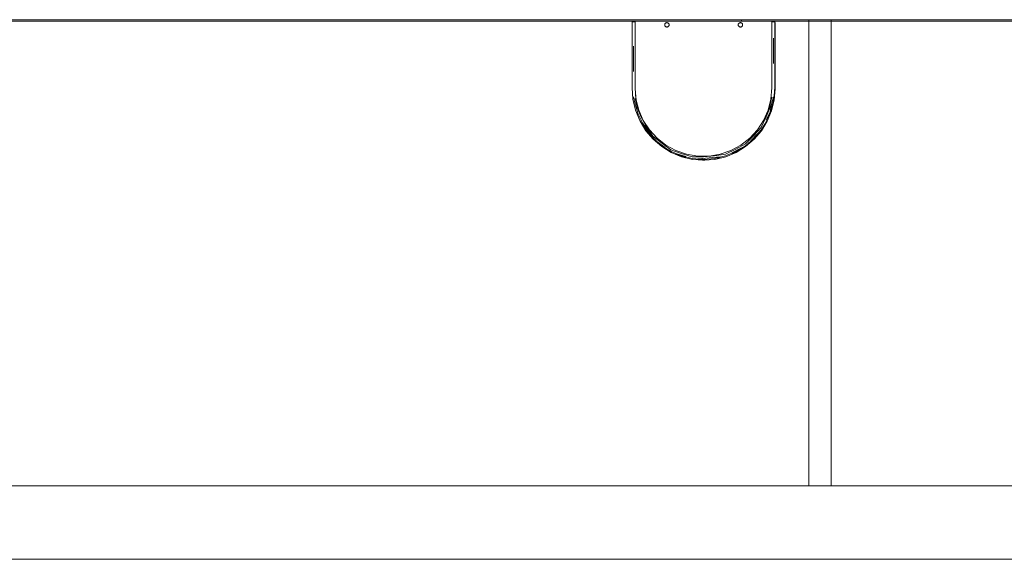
# Model space of a CAD drawing. Header units: millimetres. Extents: x 4480191 to 4481199, y -30324204 to -30323479.
# Tile 146 of 243: x 4480237 to 4480250, y -30323813 to -30323806. Entities that reach past the tile are written whole.
import ezdxf

# ---------------------------------------------------------------- set-up
doc = ezdxf.new("R2010")
doc.units = ezdxf.units.MM
for name, color, linetype, lineweight in [('IFC-Elemento construtivo genérico-Contorno', 253, 'Continuous', 5), ('IFC-Parede padrão-Contorno', 44, 'Continuous', 5), ('IFC-Parede-Contorno', 42, 'Continuous', 5), ('Nível 1', 2, 'Continuous', 60)]:
    doc.layers.add(name, color=color, linetype=linetype, lineweight=lineweight)

msp = doc.modelspace()

# ---------------------------------------------------------------- linework, layer by layer
at = {"layer": 'IFC-Elemento construtivo genérico-Contorno', "color": 8, "lineweight": 5}
for p, q in [((4480245.111, -30323805.788), (4480245.112, -30323805.788)), ((4480245.111, -30323806.009), (4480245.111, -30323805.788)), ((4480245.112, -30323805.788), (4480245.114, -30323805.788)), ((4480245.114, -30323805.788), (4480245.117, -30323805.788)), ((4480245.117, -30323805.788), (4480245.121, -30323805.788)), ((4480245.121, -30323805.788), (4480245.126, -30323805.788)), ((4480245.126, -30323805.788), (4480245.131, -30323805.788)), ((4480245.131, -30323805.788), (4480245.136, -30323805.788)), ((4480245.136, -30323805.788), (4480245.141, -30323805.788)), ((4480245.141, -30323805.788), (4480245.145, -30323805.788)), ((4480245.145, -30323805.788), (4480245.148, -30323805.788)), ((4480245.148, -30323805.788), (4480245.15, -30323805.788)), ((4480245.15, -30323805.788), (4480245.151, -30323805.788)), ((4480245.151, -30323806.009), (4480245.151, -30323805.788)), ((4480245.151, -30323805.8), (4480245.152, -30323805.8)), ((4480245.151, -30323805.81), (4480245.152, -30323805.81)), ((4480245.151, -30323805.831), (4480245.152, -30323805.83)), ((4480245.152, -30323805.8), (4480245.154, -30323805.8)), ((4480245.152, -30323805.81), (4480245.154, -30323805.815)), ((4480245.152, -30323805.83), (4480245.154, -30323805.826)), ((4480245.154, -30323805.8), (4480245.154, -30323805.8)), ((4480245.154, -30323806.021), (4480245.154, -30323805.8)), ((4480245.154, -30323805.815), (4480245.154, -30323805.82)), ((4480245.154, -30323805.817), (4480245.154, -30323805.82)), ((4480245.154, -30323805.826), (4480245.154, -30323805.82)), ((4480245.554, -30323805.83), (4480245.555, -30323805.823)), ((4480245.554, -30323805.83), (4480245.555, -30323805.826)), ((4480245.554, -30323805.83), (4480245.555, -30323805.836)), ((4480245.554, -30323805.83), (4480245.555, -30323805.834)), ((4480245.555, -30323805.823), (4480245.558, -30323805.815)), ((4480245.555, -30323805.823), (4480245.557, -30323805.819)), ((4480245.555, -30323805.826), (4480245.555, -30323805.823)), ((4480245.555, -30323805.834), (4480245.555, -30323805.838)), ((4480245.555, -30323805.836), (4480245.555, -30323805.838)), ((4480245.555, -30323805.838), (4480245.558, -30323805.845)), ((4480245.555, -30323805.838), (4480245.557, -30323805.842)), ((4480245.557, -30323805.819), (4480245.558, -30323805.815)), ((4480245.557, -30323805.819), (4480245.557, -30323805.818)), ((4480245.557, -30323805.819), (4480245.557, -30323805.819)), ((4480245.557, -30323805.842), (4480245.558, -30323805.845)), ((4480245.558, -30323805.815), (4480245.563, -30323805.809)), ((4480245.558, -30323805.815), (4480245.56, -30323805.812)), ((4480245.558, -30323805.845), (4480245.563, -30323805.852)), ((4480245.558, -30323805.845), (4480245.56, -30323805.849)), ((4480245.56, -30323805.812), (4480245.563, -30323805.809)), ((4480245.56, -30323805.848), (4480245.56, -30323805.849)), ((4480245.56, -30323805.848), (4480245.56, -30323805.848)), ((4480245.56, -30323805.849), (4480245.563, -30323805.852)), ((4480245.563, -30323805.809), (4480245.569, -30323805.804)), ((4480245.563, -30323805.809), (4480245.566, -30323805.807)), ((4480245.563, -30323805.852), (4480245.569, -30323805.856)), ((4480245.563, -30323805.852), (4480245.566, -30323805.854)), ((4480245.564, -30323805.852), (4480245.564, -30323805.853)), ((4480245.564, -30323805.853), (4480245.566, -30323805.854)), ((4480245.566, -30323805.807), (4480245.569, -30323805.804)), ((4480245.566, -30323805.807), (4480245.566, -30323805.807)), ((4480245.566, -30323805.807), (4480245.566, -30323805.807)), ((4480245.566, -30323805.854), (4480245.569, -30323805.856)), ((4480245.566, -30323805.854), (4480245.568, -30323805.855)), ((4480245.568, -30323805.855), (4480245.568, -30323805.855)), ((4480245.569, -30323805.804), (4480245.577, -30323805.801)), ((4480245.569, -30323805.804), (4480245.573, -30323805.803)), ((4480245.573, -30323805.803), (4480245.577, -30323805.801)), ((4480245.577, -30323805.801), (4480245.584, -30323805.8)), ((4480245.577, -30323805.801), (4480245.579, -30323805.801)), ((4480245.578, -30323805.801), (4480245.579, -30323805.801)), ((4480245.579, -30323805.801), (4480245.584, -30323805.8)), ((4480245.579, -30323805.801), (4480245.579, -30323805.801)), ((4480245.584, -30323805.8), (4480245.592, -30323805.801)), ((4480245.584, -30323805.8), (4480245.59, -30323805.801)), ((4480245.59, -30323805.801), (4480245.592, -30323805.801)), ((4480245.59, -30323805.801), (4480245.59, -30323805.801)), ((4480245.59, -30323805.801), (4480245.59, -30323805.801)), ((4480245.592, -30323805.801), (4480245.599, -30323805.804)), ((4480245.592, -30323805.801), (4480245.596, -30323805.803)), ((4480245.595, -30323805.803), (4480245.596, -30323805.803)), ((4480245.596, -30323805.803), (4480245.599, -30323805.804)), ((4480245.596, -30323805.803), (4480245.596, -30323805.803)), ((4480245.599, -30323805.804), (4480245.605, -30323805.809)), ((4480245.599, -30323805.804), (4480245.603, -30323805.807)), ((4480245.599, -30323805.856), (4480245.605, -30323805.852)), ((4480245.599, -30323805.856), (4480245.603, -30323805.854)), ((4480245.601, -30323805.805), (4480245.601, -30323805.806)), ((4480245.601, -30323805.806), (4480245.603, -30323805.807)), ((4480245.603, -30323805.807), (4480245.605, -30323805.809)), ((4480245.603, -30323805.807), (4480245.604, -30323805.808)), ((4480245.603, -30323805.854), (4480245.605, -30323805.852)), ((4480245.603, -30323805.854), (4480245.603, -30323805.854)), ((4480245.603, -30323805.854), (4480245.603, -30323805.854)), ((4480245.604, -30323805.808), (4480245.605, -30323805.808)), ((4480245.605, -30323805.809), (4480245.61, -30323805.815)), ((4480245.605, -30323805.809), (4480245.608, -30323805.812)), ((4480245.605, -30323805.852), (4480245.61, -30323805.845)), ((4480245.605, -30323805.852), (4480245.608, -30323805.849)), ((4480245.608, -30323805.812), (4480245.61, -30323805.815)), ((4480245.608, -30323805.812), (4480245.608, -30323805.812)), ((4480245.608, -30323805.812), (4480245.608, -30323805.813)), ((4480245.608, -30323805.849), (4480245.61, -30323805.845)), ((4480245.608, -30323805.849), (4480245.608, -30323805.849)), ((4480245.61, -30323805.815), (4480245.613, -30323805.823)), ((4480245.61, -30323805.815), (4480245.612, -30323805.819)), ((4480245.61, -30323805.845), (4480245.613, -30323805.838)), ((4480245.61, -30323805.845), (4480245.612, -30323805.842)), ((4480245.612, -30323805.819), (4480245.613, -30323805.823)), ((4480245.612, -30323805.842), (4480245.613, -30323805.838)), ((4480245.612, -30323805.842), (4480245.612, -30323805.842)), ((4480245.612, -30323805.842), (4480245.612, -30323805.842)), ((4480245.613, -30323805.823), (4480245.614, -30323805.83)), ((4480245.613, -30323805.823), (4480245.614, -30323805.826)), ((4480245.613, -30323805.838), (4480245.614, -30323805.83)), ((4480245.613, -30323805.838), (4480245.614, -30323805.834)), ((4480245.614, -30323805.826), (4480245.614, -30323805.83)), ((4480245.614, -30323805.834), (4480245.614, -30323805.83)), ((4480246.554, -30323805.83), (4480246.555, -30323805.823)), ((4480246.554, -30323805.83), (4480246.555, -30323805.826)), ((4480246.554, -30323805.83), (4480246.555, -30323805.838)), ((4480246.554, -30323805.83), (4480246.555, -30323805.834)), ((4480246.554, -30323805.832), (4480246.554, -30323805.831)), ((4480246.554, -30323805.832), (4480246.555, -30323805.834)), ((4480246.555, -30323805.823), (4480246.558, -30323805.815)), ((4480246.555, -30323805.823), (4480246.557, -30323805.819)), ((4480246.555, -30323805.826), (4480246.555, -30323805.823)), ((4480246.555, -30323805.826), (4480246.555, -30323805.826)), ((4480246.555, -30323805.826), (4480246.555, -30323805.826)), ((4480246.555, -30323805.834), (4480246.555, -30323805.838)), ((4480246.555, -30323805.834), (4480246.555, -30323805.836)), ((4480246.555, -30323805.836), (4480246.555, -30323805.837)), ((4480246.555, -30323805.838), (4480246.558, -30323805.845)), ((4480246.555, -30323805.838), (4480246.557, -30323805.842)), ((4480246.556, -30323805.842), (4480246.557, -30323805.842)), ((4480246.557, -30323805.819), (4480246.558, -30323805.815)), ((4480246.557, -30323805.842), (4480246.558, -30323805.845)), ((4480246.557, -30323805.842), (4480246.557, -30323805.842)), ((4480246.558, -30323805.815), (4480246.563, -30323805.809)), ((4480246.558, -30323805.815), (4480246.56, -30323805.812)), ((4480246.558, -30323805.845), (4480246.563, -30323805.852)), ((4480246.558, -30323805.845), (4480246.56, -30323805.849)), ((4480246.56, -30323805.812), (4480246.563, -30323805.809)), ((4480246.56, -30323805.813), (4480246.56, -30323805.812)), ((4480246.56, -30323805.813), (4480246.56, -30323805.813)), ((4480246.56, -30323805.848), (4480246.56, -30323805.849)), ((4480246.56, -30323805.848), (4480246.56, -30323805.848)), ((4480246.56, -30323805.849), (4480246.563, -30323805.852)), ((4480246.563, -30323805.809), (4480246.569, -30323805.804)), ((4480246.563, -30323805.809), (4480246.566, -30323805.807)), ((4480246.563, -30323805.852), (4480246.569, -30323805.856)), ((4480246.563, -30323805.852), (4480246.566, -30323805.854)), ((4480246.564, -30323805.808), (4480246.566, -30323805.807)), ((4480246.564, -30323805.809), (4480246.564, -30323805.808)), ((4480246.566, -30323805.807), (4480246.569, -30323805.804)), ((4480246.566, -30323805.807), (4480246.568, -30323805.805)), ((4480246.566, -30323805.854), (4480246.569, -30323805.856)), ((4480246.568, -30323805.805), (4480246.568, -30323805.805)), ((4480246.569, -30323805.804), (4480246.577, -30323805.801)), ((4480246.569, -30323805.804), (4480246.573, -30323805.803)), ((4480246.573, -30323805.803), (4480246.577, -30323805.801)), ((4480246.573, -30323805.803), (4480246.573, -30323805.803)), ((4480246.573, -30323805.803), (4480246.573, -30323805.803)), ((4480246.577, -30323805.801), (4480246.584, -30323805.8)), ((4480246.577, -30323805.801), (4480246.578, -30323805.801)), ((4480246.578, -30323805.801), (4480246.584, -30323805.8)), ((4480246.584, -30323805.8), (4480246.592, -30323805.801)), ((4480246.584, -30323805.8), (4480246.59, -30323805.801)), ((4480246.59, -30323805.801), (4480246.592, -30323805.801)), ((4480246.59, -30323805.801), (4480246.59, -30323805.801)), ((4480246.59, -30323805.801), (4480246.59, -30323805.801)), ((4480246.592, -30323805.801), (4480246.599, -30323805.804)), ((4480246.592, -30323805.801), (4480246.596, -30323805.803)), ((4480246.595, -30323805.803), (4480246.596, -30323805.803)), ((4480246.596, -30323805.803), (4480246.599, -30323805.804)), ((4480246.596, -30323805.803), (4480246.596, -30323805.803)), ((4480246.599, -30323805.804), (4480246.605, -30323805.809)), ((4480246.599, -30323805.804), (4480246.603, -30323805.807)), ((4480246.599, -30323805.856), (4480246.605, -30323805.852)), ((4480246.599, -30323805.856), (4480246.603, -30323805.854)), ((4480246.601, -30323805.805), (4480246.601, -30323805.806)), ((4480246.601, -30323805.806), (4480246.603, -30323805.807)), ((4480246.603, -30323805.807), (4480246.605, -30323805.809)), ((4480246.603, -30323805.807), (4480246.604, -30323805.808)), ((4480246.603, -30323805.854), (4480246.605, -30323805.852)), ((4480246.603, -30323805.854), (4480246.603, -30323805.854)), ((4480246.603, -30323805.854), (4480246.603, -30323805.854)), ((4480246.604, -30323805.808), (4480246.605, -30323805.808)), ((4480246.605, -30323805.809), (4480246.61, -30323805.815)), ((4480246.605, -30323805.809), (4480246.608, -30323805.812)), ((4480246.605, -30323805.852), (4480246.61, -30323805.845)), ((4480246.605, -30323805.852), (4480246.608, -30323805.849)), ((4480246.608, -30323805.812), (4480246.61, -30323805.815)), ((4480246.608, -30323805.812), (4480246.608, -30323805.812)), ((4480246.608, -30323805.812), (4480246.608, -30323805.813)), ((4480246.608, -30323805.849), (4480246.61, -30323805.845)), ((4480246.608, -30323805.849), (4480246.608, -30323805.849)), ((4480246.61, -30323805.815), (4480246.613, -30323805.823)), ((4480246.61, -30323805.815), (4480246.612, -30323805.819)), ((4480246.61, -30323805.845), (4480246.613, -30323805.838)), ((4480246.61, -30323805.845), (4480246.612, -30323805.842)), ((4480246.612, -30323805.819), (4480246.613, -30323805.823)), ((4480246.612, -30323805.842), (4480246.613, -30323805.838)), ((4480246.612, -30323805.842), (4480246.612, -30323805.842)), ((4480246.612, -30323805.842), (4480246.612, -30323805.842)), ((4480246.613, -30323805.823), (4480246.614, -30323805.83)), ((4480246.613, -30323805.823), (4480246.614, -30323805.826)), ((4480246.613, -30323805.838), (4480246.614, -30323805.83)), ((4480246.613, -30323805.838), (4480246.614, -30323805.834)), ((4480246.614, -30323805.826), (4480246.614, -30323805.83)), ((4480246.614, -30323805.834), (4480246.614, -30323805.83)), ((4480247.011, -30323805.788), (4480247.012, -30323805.788)), ((4480247.011, -30323806.009), (4480247.011, -30323805.788)), ((4480247.012, -30323805.788), (4480247.014, -30323805.788)), ((4480247.014, -30323805.788), (4480247.017, -30323805.788)), ((4480247.017, -30323805.788), (4480247.021, -30323805.788)), ((4480247.021, -30323805.788), (4480247.026, -30323805.788)), ((4480247.026, -30323805.788), (4480247.031, -30323805.788)), ((4480247.031, -30323805.788), (4480247.036, -30323805.788)), ((4480247.036, -30323805.788), (4480247.041, -30323805.788)), ((4480247.041, -30323805.788), (4480247.045, -30323805.788)), ((4480247.045, -30323805.788), (4480247.048, -30323805.788)), ((4480247.048, -30323805.788), (4480247.05, -30323805.788)), ((4480247.05, -30323805.788), (4480247.051, -30323805.788)), ((4480247.051, -30323806.009), (4480247.051, -30323805.788)), ((4480247.051, -30323805.8), (4480247.052, -30323805.8)), ((4480247.051, -30323805.81), (4480247.052, -30323805.81)), ((4480247.051, -30323805.831), (4480247.052, -30323805.83)), ((4480247.052, -30323805.8), (4480247.054, -30323805.8)), ((4480247.052, -30323805.81), (4480247.054, -30323805.815)), ((4480247.052, -30323805.83), (4480247.054, -30323805.826)), ((4480247.054, -30323805.8), (4480247.054, -30323805.8)), ((4480247.054, -30323806.021), (4480247.054, -30323805.8)), ((4480247.054, -30323805.815), (4480247.054, -30323805.82)), ((4480247.054, -30323805.817), (4480247.054, -30323805.82)), ((4480247.054, -30323805.826), (4480247.054, -30323805.82)), ((4480245.569, -30323805.856), (4480245.577, -30323805.859)), ((4480245.569, -30323805.856), (4480245.573, -30323805.858)), ((4480245.573, -30323805.858), (4480245.577, -30323805.859)), ((4480245.573, -30323805.858), (4480245.573, -30323805.858)), ((4480245.573, -30323805.858), (4480245.573, -30323805.858)), ((4480245.577, -30323805.859), (4480245.584, -30323805.86)), ((4480245.577, -30323805.859), (4480245.579, -30323805.86)), ((4480245.578, -30323805.86), (4480245.579, -30323805.86)), ((4480245.579, -30323805.86), (4480245.584, -30323805.86)), ((4480245.579, -30323805.86), (4480245.579, -30323805.86)), ((4480245.584, -30323805.86), (4480245.592, -30323805.859)), ((4480245.584, -30323805.86), (4480245.589, -30323805.86)), ((4480245.589, -30323805.86), (4480245.592, -30323805.859)), ((4480245.589, -30323805.86), (4480245.59, -30323805.86)), ((4480245.59, -30323805.86), (4480245.59, -30323805.86)), ((4480245.592, -30323805.859), (4480245.599, -30323805.856)), ((4480245.592, -30323805.859), (4480245.596, -30323805.858)), ((4480245.596, -30323805.858), (4480245.599, -30323805.856)), ((4480246.569, -30323805.856), (4480246.577, -30323805.859)), ((4480246.569, -30323805.856), (4480246.573, -30323805.858)), ((4480246.573, -30323805.858), (4480246.577, -30323805.859)), ((4480246.573, -30323805.858), (4480246.573, -30323805.858)), ((4480246.573, -30323805.858), (4480246.573, -30323805.858)), ((4480246.577, -30323805.859), (4480246.584, -30323805.86)), ((4480246.577, -30323805.859), (4480246.579, -30323805.86)), ((4480246.578, -30323805.86), (4480246.579, -30323805.86)), ((4480246.578, -30323805.86), (4480246.578, -30323805.86)), ((4480246.579, -30323805.86), (4480246.584, -30323805.86)), ((4480246.584, -30323805.86), (4480246.592, -30323805.859)), ((4480246.584, -30323805.86), (4480246.589, -30323805.86)), ((4480246.589, -30323805.86), (4480246.592, -30323805.859)), ((4480246.589, -30323805.86), (4480246.59, -30323805.86)), ((4480246.59, -30323805.86), (4480246.59, -30323805.86)), ((4480246.592, -30323805.859), (4480246.599, -30323805.856)), ((4480246.592, -30323805.859), (4480246.596, -30323805.858)), ((4480246.596, -30323805.858), (4480246.599, -30323805.856)), ((4480245.111, -30323806.229), (4480245.111, -30323806.009)), ((4480245.131, -30323806.464), (4480245.131, -30323806.119)), ((4480245.151, -30323806.238), (4480245.151, -30323806.009)), ((4480245.154, -30323806.242), (4480245.154, -30323806.021)), ((4480247.011, -30323806.246), (4480247.011, -30323806.009)), ((4480247.011, -30323806.238), (4480247.011, -30323806.009)), ((4480247.031, -30323806.357), (4480247.031, -30323806.011)), ((4480247.051, -30323806.238), (4480247.051, -30323806.009)), ((4480247.054, -30323806.25), (4480247.054, -30323806.021)), ((4480245.111, -30323806.238), (4480245.111, -30323806.229)), ((4480245.111, -30323806.467), (4480245.111, -30323806.238)), ((4480245.151, -30323806.467), (4480245.151, -30323806.229)), ((4480245.151, -30323806.467), (4480245.151, -30323806.238)), ((4480245.154, -30323806.48), (4480245.154, -30323806.242)), ((4480245.154, -30323806.25), (4480245.154, -30323806.242)), ((4480245.154, -30323806.48), (4480245.154, -30323806.25)), ((4480247.011, -30323806.246), (4480247.011, -30323806.238)), ((4480247.011, -30323806.467), (4480247.011, -30323806.246)), ((4480247.051, -30323806.246), (4480247.051, -30323806.238)), ((4480247.051, -30323806.467), (4480247.051, -30323806.246)), ((4480247.054, -30323806.48), (4480247.054, -30323806.25)), ((4480247.054, -30323806.259), (4480247.054, -30323806.25)), ((4480247.054, -30323806.48), (4480247.054, -30323806.259)), ((4480245.111, -30323806.688), (4480245.111, -30323806.467)), ((4480245.151, -30323806.688), (4480245.151, -30323806.467)), ((4480245.154, -30323806.7), (4480245.154, -30323806.48)), ((4480247.011, -30323806.688), (4480247.011, -30323806.467)), ((4480247.051, -30323806.688), (4480247.051, -30323806.467)), ((4480247.054, -30323806.7), (4480247.054, -30323806.48)), ((4480245.111, -30323806.688), (4480245.123, -30323806.84)), ((4480245.151, -30323806.688), (4480245.164, -30323806.841)), ((4480245.151, -30323806.69), (4480245.152, -30323806.69)), ((4480245.152, -30323806.69), (4480245.154, -30323806.695)), ((4480245.153, -30323806.708), (4480245.154, -30323806.706)), ((4480245.154, -30323806.695), (4480245.154, -30323806.7)), ((4480245.154, -30323806.697), (4480245.154, -30323806.7)), ((4480245.154, -30323806.706), (4480245.154, -30323806.7)), ((4480245.154, -30323806.7), (4480245.167, -30323806.853)), ((4480246.998, -30323806.841), (4480247.011, -30323806.688)), ((4480247.039, -30323806.84), (4480247.051, -30323806.688)), ((4480247.042, -30323806.852), (4480247.054, -30323806.7)), ((4480247.049, -30323806.714), (4480247.052, -30323806.71)), ((4480247.051, -30323806.689), (4480247.052, -30323806.69)), ((4480247.052, -30323806.69), (4480247.054, -30323806.695)), ((4480247.052, -30323806.71), (4480247.054, -30323806.706)), ((4480247.054, -30323806.695), (4480247.054, -30323806.7)), ((4480247.054, -30323806.697), (4480247.054, -30323806.7)), ((4480247.054, -30323806.706), (4480247.054, -30323806.7)), ((4480247.054, -30323806.701), (4480247.054, -30323806.701)), ((4480247.054, -30323806.701), (4480247.054, -30323806.701)), ((4480245.123, -30323806.84), (4480245.158, -30323806.988)), ((4480245.129, -30323806.81), (4480245.155, -30323806.906)), ((4480245.154, -30323806.829), (4480245.182, -30323806.952)), ((4480245.155, -30323806.906), (4480245.196, -30323807.044)), ((4480245.164, -30323806.841), (4480245.201, -30323806.99)), ((4480245.167, -30323806.853), (4480245.202, -30323806.991)), ((4480246.935, -30323807.079), (4480247.007, -30323806.906)), ((4480246.961, -30323806.99), (4480246.998, -30323806.841)), ((4480246.985, -30323806.93), (4480247.011, -30323806.814)), ((4480246.988, -30323807.011), (4480247.007, -30323806.906)), ((4480247.003, -30323806.988), (4480247.039, -30323806.84)), ((4480247.007, -30323806.906), (4480247.033, -30323806.81)), ((4480247.007, -30323807), (4480247.042, -30323806.852)), ((4480245.158, -30323806.988), (4480245.217, -30323807.128)), ((4480245.159, -30323806.989), (4480245.162, -30323807)), ((4480245.162, -30323807), (4480245.22, -30323807.141)), ((4480245.182, -30323806.952), (4480245.228, -30323807.076)), ((4480245.196, -30323807.044), (4480245.259, -30323807.169)), ((4480245.201, -30323806.99), (4480245.263, -30323807.13)), ((4480246.899, -30323807.13), (4480246.961, -30323806.99)), ((4480246.935, -30323807.079), (4480246.985, -30323806.93)), ((4480246.935, -30323807.125), (4480246.988, -30323807.011)), ((4480246.945, -30323807.128), (4480247.003, -30323806.988)), ((4480246.949, -30323807.141), (4480247.007, -30323807)), ((4480246.963, -30323807.085), (4480246.991, -30323807.024)), ((4480246.991, -30323807.024), (4480246.993, -30323807.012)), ((4480245.217, -30323807.128), (4480245.296, -30323807.258)), ((4480245.22, -30323807.141), (4480245.3, -30323807.271)), ((4480245.228, -30323807.076), (4480245.303, -30323807.208)), ((4480245.259, -30323807.169), (4480245.394, -30323807.342)), ((4480245.259, -30323807.169), (4480245.342, -30323807.307)), ((4480245.263, -30323807.13), (4480245.347, -30323807.259)), ((4480246.815, -30323807.259), (4480246.899, -30323807.13)), ((4480246.865, -30323807.223), (4480246.935, -30323807.079)), ((4480246.866, -30323807.258), (4480246.945, -30323807.128)), ((4480246.869, -30323807.271), (4480246.949, -30323807.141)), ((4480245.296, -30323807.258), (4480245.395, -30323807.374)), ((4480245.3, -30323807.271), (4480245.398, -30323807.386)), ((4480245.303, -30323807.208), (4480245.394, -30323807.342)), ((4480245.337, -30323807.306), (4480245.346, -30323807.32)), ((4480245.342, -30323807.307), (4480245.449, -30323807.416)), ((4480245.346, -30323807.32), (4480245.371, -30323807.345)), ((4480245.347, -30323807.259), (4480245.451, -30323807.372)), ((4480246.711, -30323807.372), (4480246.815, -30323807.259)), ((4480246.724, -30323807.405), (4480246.819, -30323807.307)), ((4480246.765, -30323807.333), (4480246.865, -30323807.223)), ((4480246.767, -30323807.374), (4480246.866, -30323807.258)), ((4480246.77, -30323807.386), (4480246.869, -30323807.271)), ((4480246.775, -30323807.368), (4480246.823, -30323807.319)), ((4480245.393, -30323807.372), (4480245.393, -30323807.371)), ((4480245.393, -30323807.372), (4480245.393, -30323807.377)), ((4480245.393, -30323807.372), (4480245.393, -30323807.375)), ((4480245.393, -30323807.377), (4480245.395, -30323807.382)), ((4480245.394, -30323807.342), (4480245.511, -30323807.435)), ((4480245.395, -30323807.374), (4480245.511, -30323807.473)), ((4480245.395, -30323807.382), (4480245.398, -30323807.386)), ((4480245.398, -30323807.386), (4480245.403, -30323807.389)), ((4480245.398, -30323807.386), (4480245.514, -30323807.485)), ((4480245.403, -30323807.389), (4480245.407, -30323807.391)), ((4480245.407, -30323807.391), (4480245.413, -30323807.392)), ((4480245.413, -30323807.392), (4480245.416, -30323807.392)), ((4480245.42, -30323807.395), (4480245.453, -30323807.428)), ((4480245.449, -30323807.416), (4480245.56, -30323807.498)), ((4480245.451, -30323807.372), (4480245.572, -30323807.466)), ((4480245.453, -30323807.428), (4480245.499, -30323807.463)), ((4480245.511, -30323807.435), (4480245.638, -30323807.527)), ((4480246.522, -30323807.518), (4480246.654, -30323807.445)), ((4480246.59, -30323807.466), (4480246.711, -30323807.372)), ((4480246.651, -30323807.473), (4480246.767, -30323807.374)), ((4480246.654, -30323807.445), (4480246.765, -30323807.333)), ((4480246.654, -30323807.485), (4480246.77, -30323807.386)), ((4480246.727, -30323807.417), (4480246.752, -30323807.392)), ((4480246.748, -30323807.39), (4480246.751, -30323807.391)), ((4480246.751, -30323807.391), (4480246.756, -30323807.392)), ((4480246.756, -30323807.392), (4480246.761, -30323807.391)), ((4480246.761, -30323807.391), (4480246.766, -30323807.389)), ((4480246.766, -30323807.389), (4480246.77, -30323807.386)), ((4480246.77, -30323807.386), (4480246.773, -30323807.382)), ((4480246.773, -30323807.382), (4480246.775, -30323807.377)), ((4480246.774, -30323807.365), (4480246.775, -30323807.367)), ((4480246.775, -30323807.367), (4480246.776, -30323807.372)), ((4480246.775, -30323807.377), (4480246.776, -30323807.372)), ((4480246.776, -30323807.369), (4480246.776, -30323807.372)), ((4480245.511, -30323807.473), (4480245.641, -30323807.552)), ((4480245.514, -30323807.485), (4480245.644, -30323807.565)), ((4480245.521, -30323807.479), (4480245.563, -30323807.51)), ((4480245.572, -30323807.466), (4480245.707, -30323807.539)), ((4480245.638, -30323807.527), (4480245.78, -30323807.578)), ((4480245.641, -30323807.552), (4480245.781, -30323807.61)), ((4480245.644, -30323807.565), (4480245.785, -30323807.623)), ((4480245.707, -30323807.539), (4480245.853, -30323807.589)), ((4480245.708, -30323807.577), (4480245.84, -30323807.62)), ((4480245.712, -30323807.589), (4480245.843, -30323807.633)), ((4480245.78, -30323807.578), (4480245.928, -30323807.624)), ((4480245.853, -30323807.589), (4480246.004, -30323807.615)), ((4480246.158, -30323807.615), (4480246.309, -30323807.589)), ((4480246.233, -30323807.612), (4480246.383, -30323807.588)), ((4480246.309, -30323807.589), (4480246.454, -30323807.539)), ((4480246.381, -30323807.61), (4480246.521, -30323807.552)), ((4480246.383, -30323807.588), (4480246.522, -30323807.518)), ((4480246.384, -30323807.623), (4480246.525, -30323807.565)), ((4480246.454, -30323807.539), (4480246.59, -30323807.466)), ((4480246.467, -30323807.57), (4480246.589, -30323807.506)), ((4480246.47, -30323807.583), (4480246.593, -30323807.519)), ((4480246.521, -30323807.552), (4480246.651, -30323807.473)), ((4480246.525, -30323807.565), (4480246.654, -30323807.485)), ((4480245.781, -30323807.61), (4480245.929, -30323807.646)), ((4480245.785, -30323807.623), (4480245.933, -30323807.658)), ((4480245.928, -30323807.624), (4480246.081, -30323807.624)), ((4480245.929, -30323807.646), (4480246.081, -30323807.658)), ((4480245.933, -30323807.658), (4480246.084, -30323807.67)), ((4480246.004, -30323807.615), (4480246.158, -30323807.615)), ((4480246.004, -30323807.649), (4480246.157, -30323807.636)), ((4480246.004, -30323807.649), (4480246.081, -30323807.658)), ((4480246.008, -30323807.661), (4480246.063, -30323807.656)), ((4480246.008, -30323807.661), (4480246.084, -30323807.67)), ((4480246.065, -30323807.657), (4480246.067, -30323807.66)), ((4480246.067, -30323807.66), (4480246.07, -30323807.665)), ((4480246.07, -30323807.665), (4480246.074, -30323807.668)), ((4480246.074, -30323807.668), (4480246.079, -30323807.67)), ((4480246.079, -30323807.67), (4480246.084, -30323807.67)), ((4480246.081, -30323807.624), (4480246.233, -30323807.612)), ((4480246.081, -30323807.658), (4480246.233, -30323807.646)), ((4480246.084, -30323807.67), (4480246.236, -30323807.658)), ((4480246.084, -30323807.67), (4480246.089, -30323807.67)), ((4480246.089, -30323807.67), (4480246.094, -30323807.668)), ((4480246.094, -30323807.668), (4480246.098, -30323807.665)), ((4480246.098, -30323807.665), (4480246.102, -30323807.66)), ((4480246.102, -30323807.66), (4480246.103, -30323807.656)), ((4480246.157, -30323807.636), (4480246.308, -30323807.624)), ((4480246.233, -30323807.646), (4480246.381, -30323807.61)), ((4480246.233, -30323807.646), (4480246.308, -30323807.624)), ((4480246.236, -30323807.658), (4480246.384, -30323807.623)), ((4480246.236, -30323807.658), (4480246.312, -30323807.637)), ((4480246.251, -30323807.641), (4480246.312, -30323807.637))]:
    msp.add_line(p, q, dxfattribs=at)
at = {"layer": 'IFC-Parede padrão-Contorno', "color": 8, "lineweight": 5}
for p, q in [((4480247.515, -30323812.093), (4480247.515, -30323805.76)), ((4480247.815, -30323812.093), (4480247.815, -30323805.76)), ((4480247.515, -30323812.093), (4480247.815, -30323812.093))]:
    msp.add_line(p, q, dxfattribs=at)
at = {"layer": 'IFC-Parede-Contorno', "color": 8, "lineweight": 5}
for p, q in [((4480227.965, -30323805.76), (4480246.598, -30323805.76)), ((4480227.965, -30323805.78), (4480246.598, -30323805.78)), ((4480245.4, -30323805.78), (4480247.515, -30323805.78)), ((4480246.598, -30323805.78), (4480246.598, -30323805.76)), ((4480246.598, -30323805.76), (4480247.616, -30323805.76)), ((4480246.598, -30323805.775), (4480246.598, -30323805.76)), ((4480246.598, -30323805.76), (4480248.58, -30323805.76)), ((4480246.598, -30323805.78), (4480246.598, -30323805.775)), ((4480246.598, -30323805.78), (4480248.58, -30323805.78)), ((4480248.258, -30323805.78), (4480249.831, -30323805.78)), ((4480248.28, -30323805.76), (4480249.831, -30323805.76)), ((4480248.58, -30323805.76), (4480248.602, -30323805.76)), ((4480248.58, -30323805.78), (4480252.953, -30323805.78)), ((4480248.602, -30323805.76), (4480252.975, -30323805.76))]:
    msp.add_line(p, q, dxfattribs=at)
at = {"layer": 'Nível 1', "color": 8, "lineweight": 5}
for p, q in [((4480247.515, -30323812.093), (4480194.417, -30323812.093)), ((4480247.815, -30323812.093), (4480252.905, -30323812.093)), ((4480253.205, -30323813.093), (4480193.246, -30323813.093))]:
    msp.add_line(p, q, dxfattribs=at)

doc.saveas('drawing.dxf')
